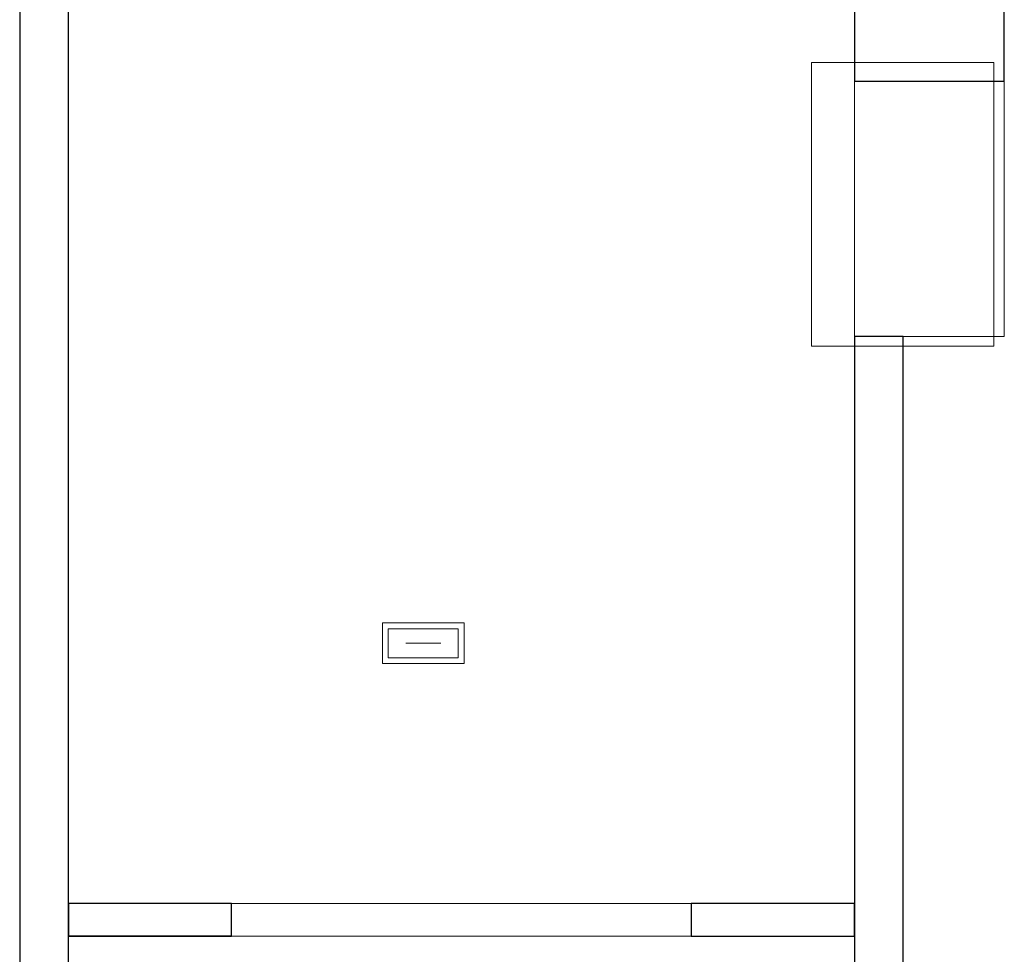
# Model space of a CAD drawing. Header units: metres. Extents: x 391.1 to 427.5, y 12.7 to 28.4.
# Tile 73 of 240: x 407.9 to 411, y 15.5 to 18.4. Entities that reach past the tile are written whole.
import ezdxf

# ---------------------------------------------------------------- set-up
doc = ezdxf.new("R2010")
doc.units = ezdxf.units.M
for name, color, linetype, lineweight in [('A-COLS-____-MCUT', 7, 'Continuous', 18), ('A-COLS-____-OTLN', 7, 'Continuous', 18), ('A-DETL-____-MBND', 7, 'Continuous', 18), ('A-DETL-GENF-OTLN', 7, 'Continuous', 18), ('A-GENM-____-OTLN', 7, 'Continuous', 18), ('A-WALL-____-MCUT', 7, 'Continuous', 25), ('A-WALL-____-OTLN', 7, 'Continuous', 25)]:
    doc.layers.add(name, color=color, linetype=linetype, lineweight=lineweight)

# ---------------------------------------------------------------- blocks, each defined once
blk = doc.blocks.new('Family - Pilar PS-2-151079-01_ENLLUMENAT_PS1')
at = {"layer": 'A-DETL-____-MBND', "color": 253, "true_color": 0xaaaaaa}
for p, q in [((0, 0.8703), (0, 0)), ((0, 0), (0, 0.8703)), ((0.56, 0.8703), (0, 0.8703)), ((0, 0.8703), (0.56, 0.8703)), ((0.56, 0), (0.56, 0.8703)), ((0.56, 0.8703), (0.56, 0)), ((0, 0), (0.56, 0)), ((0.56, 0), (0, 0))]:
    blk.add_line(p, q, dxfattribs=at)
blk = doc.blocks.new('Family - Pilar PS-1-153404-01_ENLLUMENAT_PS1')
at = {"layer": 'A-COLS-____-MCUT', "color": 253, "true_color": 0xaaaaaa}
for p, q in [((0.4599, 0.7831), (0, 0.7831)), ((0, 0.7831), (0, 0)), ((0.4599, 0), (0.4599, 0.7831)), ((0, 0), (0.4599, 0))]:
    blk.add_line(p, q, dxfattribs=at)
at = {"layer": 'A-COLS-____-OTLN', "color": 253, "true_color": 0xaaaaaa}
for p, q in [((0.4599, 0.7831), (0, 0.7831)), ((0, 0.7831), (0, 0)), ((0.4599, 0), (0.4599, 0.7831)), ((0, 0), (0.4599, 0))]:
    blk.add_line(p, q, dxfattribs=at)
blk = doc.blocks.new('Family - Evans P-1-153406-01_ENLLUMENAT_PS1')
at = {"layer": 'A-WALL-____-MCUT', "color": 253, "true_color": 0xaaaaaa}
for p, q in [((0.5001, 0.1), (0, 0.1)), ((0, 0.1), (0, 0)), ((0.5001, 0), (0.5001, 0.1)), ((1.9101, 0.1), (1.9101, 0)), ((2.4101, 0.1), (1.9101, 0.1)), ((2.4101, 0), (2.4101, 0.1)), ((0, 0), (0.5001, 0)), ((1.9101, 0), (2.4101, 0))]:
    blk.add_line(p, q, dxfattribs=at)
at = {"layer": 'A-WALL-____-OTLN', "color": 253, "true_color": 0xaaaaaa}
for p, q in [((0.5001, 0.1), (0, 0.1)), ((0, 0.1), (0, 0)), ((0.5001, 0), (0.5001, 0.1)), ((1.9101, 0.1), (1.9101, 0)), ((1.9101, 0.1), (2.4101, 0.1)), ((2.4101, 0.1), (2.4101, 0)), ((0, 0), (0.5001, 0)), ((1.9101, 0), (2.4101, 0))]:
    blk.add_line(p, q, dxfattribs=at)
at = {"layer": 'A-WALL-____-OTLN', "color": 253, "lineweight": 18, "true_color": 0xaaaaaa}
blk.add_line((0, 0), (2.4101, 0), dxfattribs=at)
blk = doc.blocks.new('Family - Vano de puerta PS-1-153408-01_ENLLUMENAT_PS1')
at = {"layer": 'A-GENM-____-OTLN', "color": 253, "true_color": 0xaaaaaa}
for p, q in [((410.0032, 15.6807), (408.5932, 15.6807)), ((408.5932, 15.6807), (408.5932, 15.5807)), ((408.5932, 15.6807), (410.0032, 15.6807)), ((408.5932, 15.5807), (408.5932, 15.6807)), ((410.0032, 15.5807), (410.0032, 15.6807)), ((410.0032, 15.5807), (410.0032, 15.6807)), ((408.5932, 15.5807), (410.0032, 15.5807)), ((410.0032, 15.5807), (408.5932, 15.5807))]:
    blk.add_line(p, q, dxfattribs=at)
blk = doc.blocks.new('Family - Evans P-1-153493-01_ENLLUMENAT_PS1')
at = {"layer": 'A-WALL-____-MCUT', "color": 253, "true_color": 0xaaaaaa}
for p, q in [((10.5601, 0.15), (0, 0.15)), ((0, 0), (10.5601, 0))]:
    blk.add_line(p, q, dxfattribs=at)
at = {"layer": 'A-WALL-____-OTLN', "color": 253, "true_color": 0xaaaaaa}
for p, q in [((10.5601, 0.15), (0, 0.15)), ((0, 0), (10.5601, 0))]:
    blk.add_line(p, q, dxfattribs=at)
at = {"layer": 'A-WALL-____-OTLN', "color": 253, "lineweight": 18, "true_color": 0xaaaaaa}
blk.add_line((0, 0), (10.5601, 0), dxfattribs=at)
blk = doc.blocks.new('Family - Evans P-1-153585-01_ENLLUMENAT_PS1')
at = {"layer": 'A-WALL-____-MCUT', "color": 253, "true_color": 0xaaaaaa}
for p, q in [((3.2401, 0.15), (0, 0.15)), ((0, 0.15), (0, 0)), ((3.2401, 0), (3.2401, 0.15)), ((0, 0), (3.2401, 0))]:
    blk.add_line(p, q, dxfattribs=at)
at = {"layer": 'A-WALL-____-OTLN', "color": 253, "true_color": 0xaaaaaa}
for p, q in [((3.2401, 0.15), (0, 0.15)), ((0, 0.15), (0, 0)), ((3.2401, 0), (3.2401, 0.15)), ((0, 0), (3.2401, 0))]:
    blk.add_line(p, q, dxfattribs=at)
at = {"layer": 'A-WALL-____-OTLN', "color": 253, "lineweight": 18, "true_color": 0xaaaaaa}
blk.add_line((0, 0), (3.2401, 0), dxfattribs=at)
blk = doc.blocks.new('Family - Evans P-1-153660-01_ENLLUMENAT_PS1')
at = {"layer": 'A-WALL-____-MCUT', "color": 253, "true_color": 0xaaaaaa}
for p, q in [((0.2769, 0.46), (0, 0.46)), ((0, 0.46), (0, 0)), ((0.2769, 0), (0.2769, 0.46)), ((0, 0), (0.2769, 0))]:
    blk.add_line(p, q, dxfattribs=at)
at = {"layer": 'A-WALL-____-OTLN', "color": 253, "true_color": 0xaaaaaa}
for p, q in [((0.2769, 0.46), (0, 0.46)), ((0, 0.46), (0, 0)), ((0.2769, 0), (0.2769, 0.46)), ((0, 0), (0.2769, 0))]:
    blk.add_line(p, q, dxfattribs=at)
at = {"layer": 'A-WALL-____-OTLN', "color": 253, "lineweight": 18, "true_color": 0xaaaaaa}
blk.add_line((0, 0), (0.2769, 0), dxfattribs=at)
blk = doc.blocks.new('LONDR55-XX_ZZ-ARQ-CAA-M3D-Londres55_ifc-1-01_ENLLUMENAT_PS1')
at = {"layer": 'A-COLS-____-OTLN', "color": 253, "lineweight": 18, "true_color": 0xaaaaaa}
for name, p in [('Family - Pilar PS-2-151079-01_ENLLUMENAT_PS1', (410.3714, 17.3903)), ('Family - Pilar PS-1-153404-01_ENLLUMENAT_PS1', (410.5033, 17.4207))]:
    blk.add_blockref(name, p, dxfattribs=at)
at = {"layer": 'A-GENM-____-OTLN', "color": 253, "lineweight": 18, "true_color": 0xaaaaaa}
blk.add_blockref('Family - Vano de puerta PS-1-153408-01_ENLLUMENAT_PS1', (0, 0), dxfattribs=at)
at = {"layer": 'A-WALL-____-OTLN', "color": 253, "lineweight": 18, "true_color": 0xaaaaaa}
for name, p, rotation in [('Family - Evans P-1-153493-01_ENLLUMENAT_PS1', (407.9432, 24.7407), 270), ('Family - Evans P-1-153660-01_ENLLUMENAT_PS1', (410.9633, 18.2039), 90), ('Family - Evans P-1-153585-01_ENLLUMENAT_PS1', (410.6533, 14.1806), 90), ('Family - Evans P-1-153406-01_ENLLUMENAT_PS1', (410.5033, 15.6807), 180)]:
    blk.add_blockref(name, p, dxfattribs=dict(at, rotation=rotation))
blk = doc.blocks.new('ZYR_06_03 Emer Sostre Rect - 06 Emergencia Estanca 01-547978-01_ENLLUMENAT_PS1')
at = {"layer": 'A-DETL-GENF-OTLN', "color": 6, "true_color": 0xff00ff}
for p, q in [((-0.125, 0.0625), (0.125, 0.0625)), ((-0.125, -0.0625), (-0.125, 0.0625)), ((0.125, 0.0625), (0.125, -0.0625)), ((-0.1071, 0.0446), (0.1071, 0.0446)), ((-0.1071, -0.0446), (-0.1071, 0.0446)), ((0.1071, 0.0446), (0.1071, -0.0446)), ((-0.0536, 0), (0.0536, 0)), ((0.1071, -0.0446), (-0.1071, -0.0446)), ((0.125, -0.0625), (-0.125, -0.0625))]:
    blk.add_line(p, q, dxfattribs=at)

msp = doc.modelspace()

# ---------------------------------------------------------------- block references
at = {"lineweight": 5}
msp.add_blockref('LONDR55-XX_ZZ-ARQ-CAA-M3D-Londres55_ifc-1-01_ENLLUMENAT_PS1', (0, 0), dxfattribs=at)
at = {"layer": 'A-DETL-GENF-OTLN', "color": 6, "true_color": 0xff00ff, "rotation": 180}
msp.add_blockref('ZYR_06_03 Emer Sostre Rect - 06 Emergencia Estanca 01-547978-01_ENLLUMENAT_PS1', (409.181, 16.4793), dxfattribs=at)

doc.saveas('drawing.dxf')
